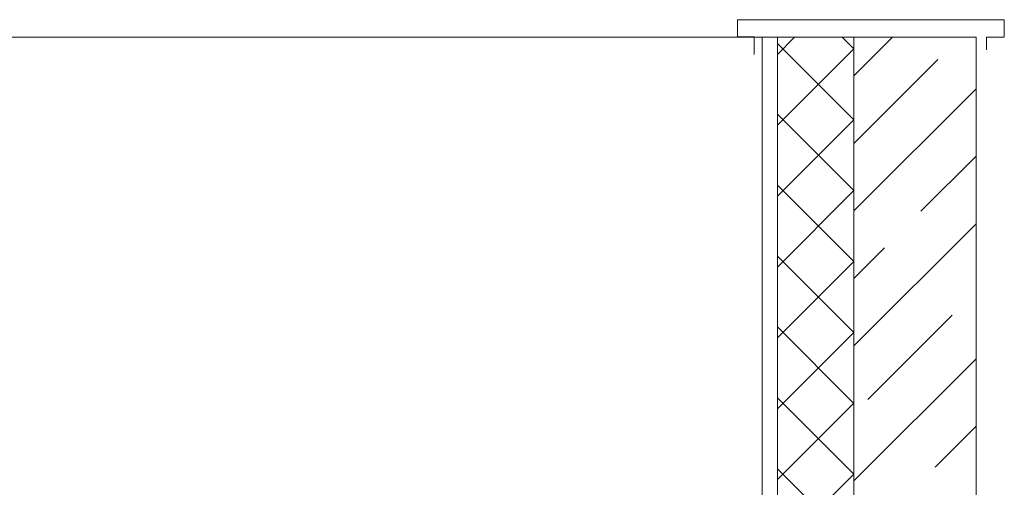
# Model space of a CAD drawing. Header units: millimetres. Extents: x 53645 to 137188, y 78097 to 135542.
# Tile 114 of 256: x 73644 to 74933, y 110291 to 110903. Entities that reach past the tile are written whole.
import ezdxf

# ---------------------------------------------------------------- set-up
doc = ezdxf.new("R2010")
doc.units = ezdxf.units.MM
doc.layers.add('hatch', color=7, linetype='Continuous', lineweight=5)
doc.layers.add('Wall2', color=40, linetype='Continuous', lineweight=5)

msp = doc.modelspace()

# ---------------------------------------------------------------- linework, layer by layer
at = {"layer": 'hatch', "color": 251, "ltscale": 100}
for points in [[(74616.5, 110880), (74636.5, 110880)], [(74636.5, 110880), (74636.5, 110280)], [(74636.5, 110857.5), (74658.9, 110880)], [(74636.5, 109760), (74636.5, 110880)], [(74636.5, 110880), (74736.5, 110880)], [(74736.5, 110864.7), (74721.2, 110880)], [(74736.5, 110829.4), (74787.1, 110880)], [(74736.5, 109760), (74736.5, 110880)], [(74736.5, 110880), (74896.5, 110880)], [(74736.5, 110880), (74736.5, 109760)], [(74736.5, 110771.9), (74636.5, 110871.9)], [(74636.5, 110764.7), (74736.5, 110864.7)], [(74736.5, 110741), (74846.5, 110851)], [(74736.5, 110652.6), (74896.5, 110812.6)], [(74736.5, 110679.1), (74636.5, 110779.1)], [(74636.5, 110671.9), (74736.5, 110771.9)], [(74824.4, 110652.1), (74896.5, 110724.2)], [(74736.5, 110586.3), (74636.5, 110686.3)], [(74636.5, 110579.1), (74736.5, 110679.1)], [(74736.5, 110475.8), (74896.5, 110635.8)], [(74736.5, 110564.2), (74776.7, 110604.4)], [(74736.5, 110493.4), (74636.5, 110593.4)], [(74636.5, 110486.3), (74736.5, 110586.3)], [(74754.6, 110405.5), (74865.1, 110516)], [(74736.5, 110400.6), (74636.5, 110500.6)], [(74636.5, 110393.5), (74736.5, 110493.5)], [(74736.5, 110299), (74896.5, 110459)], [(74736.5, 110307.8), (74636.5, 110407.8)], [(74636.5, 110300.7), (74736.5, 110400.7)], [(74843, 110317.1), (74896.5, 110370.6)], [(74736.5, 110215), (74636.5, 110315)], [(74636.5, 110207.9), (74736.5, 110307.9)]]:
    msp.add_lwpolyline(points, dxfattribs=at)
at = {"layer": 'Wall2', "ltscale": 100}
for points in [[(74605.9, 110857.5), (74605.9, 110880.6), (74584.4, 110880.6), (74584.4, 110903), (74933.5, 110903), (74933.5, 110879.9), (74910.2, 110879.9), (74910.2, 110863.4)], [(74616.5, 110280), (74616.5, 110880)], [(74896.5, 110880), (74896.5, 109760)]]:
    msp.add_lwpolyline(points, dxfattribs=at)
at = {"layer": 'Wall2', "color": 4, "lineweight": 0, "ltscale": 100}
msp.add_lwpolyline([(61426.4, 110880), (74616.5, 110880)], dxfattribs=at)

doc.saveas('drawing.dxf')
